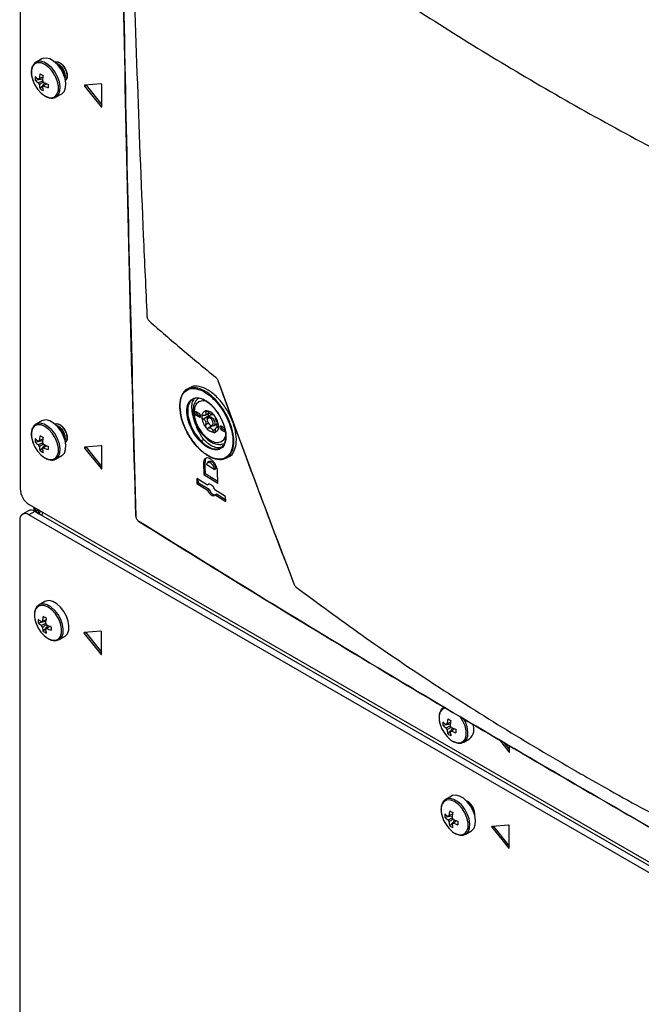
# Model space of a CAD drawing. Header units: millimetres. Extents: x 155400 to 158181, y 110534 to 115156.
# Tile 94 of 121: x 157579 to 157726, y 114127 to 114360. Entities that reach past the tile are written whole.
import ezdxf

# ---------------------------------------------------------------- set-up
doc = ezdxf.new("R2010")
doc.units = ezdxf.units.MM

msp = doc.modelspace()

# ---------------------------------------------------------------- linework, layer by layer
at = {"color": 7, "linetype": 'Continuous', "lineweight": 25}
for p, q in [((157578.76, 114377.77), (157578.76, 114249.1)), ((157583.86, 114350.96), (157582.51, 114350.18)), ((157582.3, 114345.94), (157584.08, 114346.28)), ((157583.48, 114343.89), (157584.67, 114345.26)), ((157584.03, 114344.42), (157584.21, 114344.54)), ((157597.96, 114345.09), (157594.03, 114344.74)), ((157594.38, 114344.73), (157594.03, 114344.52)), ((157594.03, 114344.52), (157597.96, 114339.64)), ((157594.38, 114344.73), (157598.11, 114340.09)), ((157598.11, 114339.66), (157598.11, 114344.89)), ((157587.21, 114341.92), (157587.26, 114341.95)), ((157587.26, 114341.95), (157588.61, 114342.73)), ((157598.11, 114339.73), (157597.96, 114339.64)), ((157618.87, 114273.06), (157618.27, 114272.71)), ((157619.9, 114270.44), (157619.3, 114270.1)), ((157624.32, 114270.45), (157624.73, 114270.19)), ((157621.13, 114266.97), (157620.42, 114267.37)), ((157622.55, 114266.57), (157623.5, 114267.12)), ((157623.07, 114267.49), (157622.66, 114267.26)), ((157583.86, 114265.22), (157582.51, 114264.44)), ((157620.78, 114266.76), (157620.42, 114266.56)), ((157620.42, 114266.56), (157621.13, 114266.15)), ((157620.78, 114266.76), (157621.48, 114266.35)), ((157621.48, 114266.35), (157621.13, 114266.15)), ((157623.46, 114266.43), (157622.13, 114265.65)), ((157623.31, 114264.65), (157622.66, 114264.28)), ((157623.04, 114265.66), (157623.04, 114265.46)), ((157624.13, 114266.71), (157623.3, 114266.23)), ((157623.53, 114266.36), (157623.46, 114266.43)), ((157624.55, 114264.07), (157625.48, 114264.61)), ((157624.21, 114264.02), (157623.29, 114263.49)), ((157623.75, 114264.23), (157623.92, 114264.13)), ((157625.03, 114263.26), (157624.36, 114262.87)), ((157625.72, 114263.97), (157625.27, 114263.71)), ((157625.72, 114263.8), (157625.53, 114263.69)), ((157627.07, 114263.54), (157626.36, 114263.95)), ((157626.72, 114263.33), (157626.36, 114263.13)), ((157626.36, 114263.13), (157627.07, 114262.72)), ((157626.72, 114263.33), (157627.24, 114263.03)), ((157627.42, 114262.93), (157627.07, 114262.72)), ((157582.3, 114260.2), (157584.08, 114260.55)), ((157622.17, 114260.83), (157621.58, 114260.48)), ((157583.48, 114258.15), (157584.67, 114259.52)), ((157584.03, 114258.68), (157584.21, 114258.8)), ((157597.96, 114259.35), (157594.03, 114259)), ((157594.38, 114258.99), (157594.03, 114258.79)), ((157594.03, 114258.79), (157597.96, 114253.91)), ((157594.38, 114258.99), (157598.11, 114254.35)), ((157598.11, 114253.92), (157598.11, 114259.15)), ((157587.21, 114256.19), (157587.26, 114256.22)), ((157587.26, 114256.22), (157588.61, 114256.99)), ((157622.54, 114255.47), (157622.18, 114255.26)), ((157622.18, 114255.26), (157622.26, 114252.53)), ((157623.54, 114255.57), (157623.14, 114255.34)), ((157627.61, 114256.45), (157628.21, 114256.8)), ((157598.11, 114254), (157597.96, 114253.91)), ((157624.72, 114253.69), (157622.95, 114254.79)), ((157624.72, 114253.69), (157625.08, 114253.9)), ((157625.57, 114250.48), (157625.49, 114253.22)), ((157623.09, 114250.01), (157620.57, 114251.58)), ((157620.57, 114251.58), (157620.6, 114250.37)), ((157620.6, 114250.37), (157620.95, 114250.57)), ((157620.95, 114250.57), (157620.93, 114251.35)), ((157620.95, 114250.57), (157623.48, 114249.01)), ((157622.26, 114252.53), (157622.62, 114252.74)), ((157622.26, 114252.53), (157625.57, 114250.48)), ((157620.6, 114250.37), (157623.12, 114248.81)), ((157623.44, 114250.21), (157623.09, 114250.01)), ((157623.12, 114248.81), (157623.48, 114249.01)), ((157627.39, 114247.35), (157624.86, 114248.91)), ((157624.9, 114247.71), (157625.25, 114247.91)), ((157624.9, 114247.71), (157627.42, 114246.14)), ((157625.25, 114247.91), (157627.41, 114246.58)), ((157627.42, 114246.14), (157627.39, 114247.35)), ((157580.7, 114243.93), (157579.29, 114243.11)), ((157582.2, 114243.78), (157580.79, 114242.97)), ((157580.88, 114245.43), (157890.41, 114066.73)), ((157581.99, 114244.79), (157581.99, 114243.89)), ((157891.74, 114065.09), (157582.2, 114243.78)), ((157583.05, 114244.17), (157582.65, 114243.93)), ((157583, 114243.32), (157582.65, 114243.93)), ((157582.65, 114243.93), (157582.65, 114243.53)), ((157578.67, 114241.74), (157578.67, 113920.02)), ((157890.33, 114064.27), (157580.79, 114242.97)), ((157584.6, 114222.43), (157583.25, 114221.65)), ((157583.04, 114217.41), (157584.82, 114217.75)), ((157584.22, 114215.36), (157585.41, 114216.73)), ((157584.77, 114215.89), (157584.95, 114216.01)), ((157587.95, 114213.4), (157588, 114213.42)), ((157588, 114213.42), (157589.35, 114214.2)), ((157597.87, 114215.42), (157593.94, 114215.07)), ((157594.3, 114215.06), (157593.94, 114214.85)), ((157593.94, 114214.85), (157597.87, 114209.97)), ((157594.3, 114215.06), (157598.03, 114210.42)), ((157598.03, 114209.99), (157598.03, 114215.22)), ((157598.03, 114210.06), (157597.87, 114209.97)), ((157598.03, 114209.99), (157597.92, 114209.92)), ((157678.82, 114193.12), (157680.6, 114193.46)), ((157680, 114191.07), (157681.19, 114192.44)), ((157686.02, 114193.03), (157686.19, 114193.2)), ((157680.55, 114191.59), (157680.73, 114191.71)), ((157683.78, 114189.13), (157685.13, 114189.91)), ((157683.73, 114189.1), (157683.78, 114189.13)), ((157692.2, 114189.65), (157694.48, 114186.82)), ((157693.18, 114189.08), (157694.63, 114187.27)), ((157694.63, 114186.84), (157694.63, 114188.23)), ((157694.63, 114186.91), (157694.48, 114186.82)), ((157680.85, 114176.35), (157679.5, 114175.57)), ((157684.64, 114175.1), (157684.36, 114175.23)), ((157679.29, 114171.33), (157681.06, 114171.68)), ((157680.47, 114169.28), (157681.66, 114170.65)), ((157681.02, 114169.81), (157681.2, 114169.93)), ((157694.39, 114169.49), (157690.46, 114169.14)), ((157690.82, 114169.14), (157690.46, 114168.93)), ((157690.46, 114168.93), (157694.39, 114164.05)), ((157690.82, 114169.14), (157694.55, 114164.5)), ((157694.55, 114164.06), (157694.55, 114169.3)), ((157684.2, 114167.32), (157684.25, 114167.35)), ((157684.25, 114167.35), (157685.6, 114168.12)), ((157694.55, 114164.14), (157694.39, 114164.05)), ((157694.55, 114164.06), (157694.44, 114164))]:
    msp.add_line(p, q, dxfattribs=at)
at = {"color": 7, "linetype": 'Continuous', "lineweight": 25, "flags": 128}
for points in [[(157588.61, 114342.73), (157588.69, 114342.78), (157589.22, 114343.34), (157589.52, 114344.16), (157589.59, 114345.18), (157589.4, 114346.32), (157588.98, 114347.5), (157588.35, 114348.63), (157587.57, 114349.63), (157586.69, 114350.42), (157585.78, 114350.95), (157584.9, 114351.17), (157584.12, 114351.08), (157583.86, 114350.96)], [(157584.63, 114342.2), (157585.53, 114341.82), (157586.37, 114341.78), (157587.06, 114342.07), (157587.56, 114342.68), (157587.81, 114343.55), (157587.81, 114344.6), (157587.56, 114345.77), (157587.06, 114346.95), (157586.37, 114348.04), (157585.53, 114348.96), (157584.63, 114349.64), (157583.72, 114350.01), (157582.88, 114350.05), (157582.19, 114349.76), (157581.7, 114349.15), (157581.44, 114348.29), (157581.44, 114347.23), (157581.7, 114346.06), (157582.19, 114344.89), (157582.88, 114343.79), (157583.72, 114342.87), (157584.63, 114342.2)], [(157587.26, 114341.95), (157587.34, 114342), (157587.87, 114342.56), (157588.18, 114343.38), (157588.24, 114344.4), (157588.05, 114345.54), (157587.63, 114346.72), (157587.01, 114347.85), (157586.23, 114348.85), (157585.34, 114349.65), (157584.43, 114350.17), (157583.55, 114350.4), (157582.77, 114350.3), (157582.48, 114350.16)], [(157589.5, 114345.85), (157589.66, 114345.98), (157589.94, 114346.55), (157589.95, 114347.36), (157589.69, 114348.26), (157589.19, 114349.13), (157588.54, 114349.81), (157587.84, 114350.2), (157587.19, 114350.24), (157587.01, 114350.17)], [(157589.5, 114345.85), (157589.79, 114346.23), (157589.92, 114346.93), (157589.79, 114347.79), (157589.4, 114348.67), (157588.83, 114349.45), (157588.15, 114349.99), (157587.48, 114350.23), (157587.01, 114350.17)], [(157594.03, 114344.74), (157594.01, 114344.73), (157593.99, 114344.71), (157593.98, 114344.69), (157593.98, 114344.66), (157593.98, 114344.63), (157593.99, 114344.59), (157594.01, 114344.56), (157594.03, 114344.52)], [(157594.36, 114344.77), (157594.36, 114344.76), (157594.38, 114344.73)], [(157597.96, 114339.64), (157597.98, 114339.62), (157598.01, 114339.6), (157598.04, 114339.58), (157598.06, 114339.58), (157598.08, 114339.59), (157598.1, 114339.6), (157598.11, 114339.63), (157598.11, 114339.66)], [(157625.63, 114274.66), (157625.63, 114274.66), (157625.63, 114274.66), (157625.63, 114274.65), (157625.63, 114274.65), (157625.63, 114274.65), (157625.65, 114274.64)], [(157623.01, 114269.81), (157622.76, 114269.88), (157621.83, 114269.98), (157621.04, 114269.73), (157620.44, 114269.17), (157620.05, 114268.32), (157619.92, 114267.26), (157620.05, 114266.04), (157620.44, 114264.75), (157621.04, 114263.49), (157621.83, 114262.33), (157622.76, 114261.35), (157623.75, 114260.63)], [(157620.42, 114267.37), (157620.29, 114267.42), (157620.17, 114267.4), (157620.1, 114267.31), (157620.07, 114267.17), (157620.1, 114267), (157620.17, 114266.82), (157620.29, 114266.67), (157620.42, 114266.56)], [(157621.13, 114266.15), (157621.27, 114266.1), (157621.38, 114266.13), (157621.46, 114266.21), (157621.48, 114266.35), (157621.46, 114266.53), (157621.38, 114266.7), (157621.27, 114266.86), (157621.13, 114266.97)], [(157587.26, 114256.22), (157587.34, 114256.27), (157587.87, 114256.82), (157588.18, 114257.64), (157588.24, 114258.66), (157588.05, 114259.8), (157587.63, 114260.98), (157587.01, 114262.12), (157586.23, 114263.12), (157585.34, 114263.91), (157584.43, 114264.44), (157583.55, 114264.66), (157582.77, 114264.56), (157582.48, 114264.43)], [(157588.61, 114256.99), (157588.69, 114257.04), (157589.22, 114257.6), (157589.52, 114258.42), (157589.59, 114259.44), (157589.4, 114260.58), (157588.98, 114261.76), (157588.35, 114262.89), (157587.57, 114263.89), (157586.69, 114264.69), (157585.78, 114265.21), (157584.9, 114265.44), (157584.12, 114265.34), (157583.86, 114265.22)], [(157589.5, 114260.11), (157589.66, 114260.24), (157589.94, 114260.82), (157589.95, 114261.62), (157589.69, 114262.53), (157589.19, 114263.39), (157588.54, 114264.07), (157587.84, 114264.46), (157587.19, 114264.51), (157587.01, 114264.44)], [(157623.04, 114265.66), (157623.11, 114266.01), (157623.3, 114266.23), (157623.59, 114266.29), (157623.92, 114266.17), (157624.26, 114265.9), (157624.55, 114265.51), (157624.74, 114265.07), (157624.81, 114264.64), (157624.74, 114264.29), (157624.55, 114264.07), (157624.26, 114264.01), (157623.92, 114264.13), (157623.92, 114264.13)], [(157623.75, 114264.23), (157624.02, 114264.14), (157624.25, 114264.18), (157624.4, 114264.36), (157624.45, 114264.64), (157624.4, 114264.98), (157624.25, 114265.34), (157624.02, 114265.65), (157623.75, 114265.86), (157623.48, 114265.96), (157623.25, 114265.91), (157623.09, 114265.74), (157623.04, 114265.46), (157623.09, 114265.11), (157623.25, 114264.76), (157623.48, 114264.45), (157623.75, 114264.23)], [(157584.63, 114256.46), (157585.53, 114256.09), (157586.37, 114256.04), (157587.06, 114256.34), (157587.56, 114256.94), (157587.81, 114257.81), (157587.81, 114258.87), (157587.56, 114260.03), (157587.06, 114261.21), (157586.37, 114262.3), (157585.53, 114263.22), (157584.63, 114263.9), (157583.72, 114264.27), (157582.88, 114264.31), (157582.19, 114264.02), (157581.7, 114263.42), (157581.44, 114262.55), (157581.44, 114261.49), (157581.7, 114260.33), (157582.19, 114259.15), (157582.88, 114258.05), (157583.72, 114257.13), (157584.63, 114256.46)], [(157589.5, 114260.12), (157589.79, 114260.49), (157589.92, 114261.19), (157589.79, 114262.05), (157589.4, 114262.94), (157588.83, 114263.71), (157588.15, 114264.26), (157587.48, 114264.49), (157587.01, 114264.43)], [(157626.36, 114263.95), (157626.23, 114263.99), (157626.11, 114263.97), (157626.04, 114263.88), (157626.01, 114263.74), (157626.04, 114263.57), (157626.11, 114263.39), (157626.23, 114263.24), (157626.36, 114263.13)], [(157627.07, 114262.72), (157627.21, 114262.67), (157627.32, 114262.7)], [(157623.75, 114260.63), (157624.74, 114260.21), (157625.66, 114260.12), (157626.45, 114260.36), (157627.06, 114260.93), (157627.44, 114261.77), (157627.48, 114261.94)], [(157594.03, 114259), (157594.01, 114258.99), (157593.99, 114258.98), (157593.98, 114258.95), (157593.98, 114258.92), (157593.98, 114258.89), (157593.99, 114258.85), (157594.01, 114258.82), (157594.03, 114258.79)], [(157594.36, 114259.03), (157594.36, 114259.02), (157594.38, 114258.99)], [(157622.62, 114252.74), (157622.58, 114254.1), (157622.54, 114255.47)], [(157597.96, 114253.91), (157597.98, 114253.88), (157598.01, 114253.86), (157598.04, 114253.85), (157598.06, 114253.84), (157598.08, 114253.85), (157598.1, 114253.87), (157598.11, 114253.89), (157598.11, 114253.92)], [(157589.35, 114214.2), (157589.43, 114214.25), (157589.96, 114214.81), (157590.26, 114215.63), (157590.32, 114216.65), (157590.14, 114217.79), (157589.72, 114218.97), (157589.09, 114220.1), (157588.31, 114221.1), (157587.43, 114221.89), (157586.52, 114222.42), (157585.64, 114222.65), (157584.85, 114222.55), (157584.6, 114222.43)], [(157585.36, 114213.67), (157586.27, 114213.29), (157587.11, 114213.25), (157587.8, 114213.55), (157588.3, 114214.15), (157588.55, 114215.02), (157588.55, 114216.08), (157588.3, 114217.24), (157587.8, 114218.42), (157587.11, 114219.51), (157586.27, 114220.43), (157585.36, 114221.11), (157584.46, 114221.48), (157583.62, 114221.52), (157582.93, 114221.23), (157582.43, 114220.62), (157582.18, 114219.76), (157582.18, 114218.7), (157582.43, 114217.53), (157582.55, 114217.21)], [(157588, 114213.42), (157588.08, 114213.47), (157588.61, 114214.03), (157588.91, 114214.85), (157588.98, 114215.87), (157588.79, 114217.01), (157588.37, 114218.19), (157587.75, 114219.32), (157586.96, 114220.32), (157586.08, 114221.12), (157585.17, 114221.64), (157584.29, 114221.87), (157583.51, 114221.77), (157583.22, 114221.63)], [(157593.94, 114214.85), (157593.92, 114214.89), (157593.9, 114214.92), (157593.89, 114214.96), (157593.89, 114214.99), (157593.89, 114215.02), (157593.9, 114215.04), (157593.92, 114215.06), (157593.94, 114215.07)], [(157594.3, 114215.06), (157594.27, 114215.09), (157594.27, 114215.09)], [(157679.49, 114197.24), (157679.4, 114197.23), (157678.71, 114196.94), (157678.22, 114196.33), (157677.96, 114195.47), (157677.96, 114194.41), (157678.22, 114193.24), (157678.33, 114192.92)], [(157681.15, 114189.37), (157682.05, 114189), (157682.89, 114188.96), (157683.58, 114189.25), (157684.08, 114189.86), (157684.33, 114190.72), (157684.33, 114191.78), (157684.08, 114192.95), (157683.58, 114194.13), (157682.89, 114195.22), (157682.85, 114195.27)], [(157683.78, 114189.13), (157683.86, 114189.18), (157684.39, 114189.74), (157684.7, 114190.56), (157684.76, 114191.58), (157684.57, 114192.72), (157684.15, 114193.9), (157683.74, 114194.69)], [(157686.02, 114193.03), (157686.18, 114193.15), (157686.22, 114193.2)], [(157694.48, 114186.82), (157694.5, 114186.79), (157694.53, 114186.77), (157694.56, 114186.76), (157694.58, 114186.76), (157694.6, 114186.77), (157694.62, 114186.78), (157694.63, 114186.81), (157694.63, 114186.84)], [(157685.6, 114168.12), (157685.68, 114168.17), (157686.2, 114168.73), (157686.51, 114169.55), (157686.57, 114170.57), (157686.39, 114171.71), (157685.97, 114172.89), (157685.34, 114174.02), (157684.56, 114175.02), (157683.68, 114175.82), (157682.77, 114176.34), (157681.88, 114176.57), (157681.1, 114176.47), (157680.85, 114176.35)], [(157681.61, 114167.59), (157682.52, 114167.22), (157683.36, 114167.17), (157684.05, 114167.47), (157684.54, 114168.07), (157684.8, 114168.94), (157684.8, 114170), (157684.54, 114171.16), (157684.05, 114172.34), (157683.36, 114173.43), (157682.52, 114174.35), (157681.61, 114175.03), (157680.71, 114175.4), (157679.87, 114175.44), (157679.18, 114175.15), (157678.68, 114174.55), (157678.42, 114173.68), (157678.42, 114172.62), (157678.68, 114171.46), (157678.8, 114171.13)], [(157684.25, 114167.35), (157684.33, 114167.4), (157684.86, 114167.95), (157685.16, 114168.77), (157685.23, 114169.79), (157685.04, 114170.93), (157684.62, 114172.11), (157683.99, 114173.24), (157683.21, 114174.24), (157682.33, 114175.04), (157681.42, 114175.57), (157680.54, 114175.79), (157679.76, 114175.69), (157679.47, 114175.56)], [(157690.46, 114168.93), (157690.44, 114168.96), (157690.42, 114169), (157690.41, 114169.03), (157690.41, 114169.07), (157690.41, 114169.1), (157690.42, 114169.12), (157690.44, 114169.14), (157690.46, 114169.14)], [(157690.82, 114169.14), (157690.79, 114169.17), (157690.79, 114169.17)]]:
    msp.add_lwpolyline(points, dxfattribs=at)
at = {"color": 7, "linetype": 'Continuous', "lineweight": 25}
for centre, radius, start, end in [((157586.06, 114346.75), 3.41, 350.7486, 68.8122), ((157585.75, 114346.56), 3.6, 358.8506, 61.144), ((157587.81, 114346.36), 5.53, 175.64, 184.36), ((157586.23, 114350.6), 5.48, 224.1814, 234.2778), ((157583.33, 114345.95), 0.36, 94.0392, 145.9716), ((157593.02, 114345.38), 9.77, 167.7, 174.567), ((157592.09, 114361.54), 16.5, 238.5426, 241.4628), ((157593.75, 114344.96), 9.77, 167.7, 174.567), ((157586.23, 114349.76), 5.48, 224.1814, 234.2778), ((157584.68, 114345.95), 1.77, 201.1423, 218.8577), ((157588.76, 114345.38), 5.48, 185.7248, 195.8206), ((157586.6, 114348.45), 5.53, 235.6424, 244.363), ((157582.65, 114344.78), 1.77, 21.1423, 38.8577), ((157584.01, 114344.78), 0.36, 274.0392, 325.9716), ((157589.49, 114344.96), 5.48, 185.7248, 195.8206), ((157588.36, 114354.3), 9.77, 245.4356, 252.3023), ((157588.36, 114353.46), 9.77, 245.4356, 252.3023), ((157601.89, 114344.57), 16.5, 178.5397, 181.4603), ((157597.92, 114344.89), 0.198, 358.8081, 78.781), ((157621.17, 114267.4), 0.75, 181.8666, 238.1281), ((157622.98, 114266.39), 1.23, 100.5468, 189.2519), ((157622.6, 114265.05), 2.56, 33.4349, 86.5705), ((157626.02, 114266.94), 2.72, 178.6284, 187.4864), ((157622.97, 114265.15), 1.91, 57.8448, 62.1606), ((157624.42, 114267.67), 1, 235.8866, 244.1188), ((157626.06, 114266.39), 4.3, 182.6393, 219.7721), ((157623.35, 114266.23), 0.818, 141.0957, 148.703), ((157622.33, 114266.94), 0.43, 317.6518, 332.1469), ((157625.74, 114266.23), 3.28, 199.6999, 202.7114), ((157621.08, 114264.42), 1.72, 18.3336, 24.0778), ((157624.01, 114267.04), 0.828, 213.3477, 228.1576), ((157621.43, 114263.71), 4.3, 2.6393, 39.7721), ((157622.11, 114264.07), 3.28, 19.6999, 22.7114), ((157626.77, 114265.88), 1.72, 198.3336, 204.0778), ((157586.06, 114261.01), 3.41, 350.7485, 68.8122), ((157585.75, 114260.83), 3.6, 358.8506, 61.144), ((157624.89, 114265.05), 2.56, 213.4349, 266.5705), ((157624.88, 114265.15), 1.91, 237.8448, 242.1606), ((157623.42, 114262.63), 1, 55.8866, 64.1188), ((157624.51, 114263.71), 1.23, 280.5468, 9.2519), ((157624.62, 114263.21), 1.13, 35.3325, 73.1083), ((157624.5, 114264.07), 0.818, 321.0957, 328.703), ((157625.52, 114263.36), 0.43, 137.6518, 152.1469), ((157627.11, 114263.97), 0.75, 181.8666, 238.1281), ((157587.81, 114260.62), 5.53, 175.64, 184.36), ((157586.23, 114264.86), 5.48, 224.1814, 234.2778), ((157586.23, 114264.02), 5.48, 224.1814, 234.2778), ((157583.33, 114260.21), 0.36, 94.0392, 145.9716), ((157593.02, 114259.65), 9.77, 167.7, 174.567), ((157592.09, 114275.8), 16.5, 238.5426, 241.4628), ((157593.75, 114259.23), 9.77, 167.7, 174.567), ((157582.65, 114259.04), 1.77, 21.1423, 38.8577), ((157584.68, 114260.21), 1.77, 201.1423, 218.8577), ((157588.76, 114259.65), 5.48, 185.7248, 195.8206), ((157586.6, 114262.72), 5.53, 235.6424, 244.363), ((157584.01, 114259.04), 0.36, 274.0392, 325.9716), ((157589.49, 114259.23), 5.48, 185.7248, 195.8206), ((157588.36, 114268.56), 9.77, 245.4356, 252.3023), ((157588.36, 114267.72), 9.77, 245.4356, 252.3023), ((157601.89, 114258.84), 16.5, 178.5397, 181.4603), ((157597.92, 114259.16), 0.198, 358.8081, 78.781), ((157583.36, 114249.31), 4.61, 182.6055, 237.3945), ((157581.33, 114242.56), 1.51, 54.3824, 114.3071), ((157583.13, 114244.99), 1.16, 190.1696, 245.2243), ((157579.96, 114241.95), 1.31, 50.7967, 189.214), ((157606.19, 114242.58), 0.0668, 118.3757, 244.8162), ((157606.82, 114241.47), 0.0676, 174.904, 301.2593), ((157588.55, 114217.83), 5.53, 175.64, 184.36), ((157586.97, 114222.07), 5.48, 224.1814, 234.2778), ((157593.76, 114216.85), 9.77, 167.7, 174.567), ((157592.83, 114233.01), 16.5, 238.5426, 241.4628), ((157594.49, 114216.43), 9.77, 167.7, 174.567), ((157589.18, 114219.59), 7.05, 199.7782, 237.2294), ((157586.97, 114221.23), 5.48, 224.1814, 234.2778), ((157584.07, 114217.42), 0.36, 94.0392, 145.9716), ((157585.42, 114217.42), 1.77, 201.1423, 218.8577), ((157589.5, 114216.85), 5.48, 185.7248, 195.8206), ((157583.39, 114216.25), 1.77, 21.1423, 38.8577), ((157584.74, 114216.25), 0.36, 274.0392, 325.9716), ((157590.22, 114216.43), 5.48, 185.7248, 195.8206), ((157589.1, 114225.77), 9.77, 245.4356, 252.3023), ((157589.1, 114224.93), 9.77, 245.4356, 252.3023), ((157602.63, 114216.04), 16.5, 178.5397, 181.4603), ((157587.34, 114219.93), 5.53, 235.6424, 244.363), ((157597.83, 114215.22), 0.198, 358.8081, 78.781), ((157598.02, 114210.09), 0.195, 217.9787, 238.8941), ((157597.96, 114209.97), 0.0655, 230.7967, 9.214), ((157689.55, 114192.56), 9.77, 167.7, 174.567), ((157688.61, 114208.72), 16.5, 238.5426, 241.4628), ((157684.96, 114195.3), 7.05, 199.7782, 237.2294), ((157684.33, 114193.54), 5.53, 175.64, 184.36), ((157682.75, 114197.78), 5.48, 224.1814, 234.2778), ((157682.75, 114196.94), 5.48, 224.1814, 234.2778), ((157679.85, 114193.13), 0.36, 94.0392, 145.9716), ((157681.2, 114193.13), 1.77, 201.1423, 218.8577), ((157690.27, 114192.14), 9.77, 167.7, 174.567), ((157679.17, 114191.95), 1.77, 21.1423, 38.8577), ((157684.88, 114201.48), 9.77, 245.4356, 252.3023), ((157683.17, 114192.21), 3.03, 310.4465, 23.831), ((157685.28, 114192.56), 5.48, 185.7248, 195.8206), ((157683.12, 114195.63), 5.53, 235.6424, 244.363), ((157680.53, 114191.95), 0.36, 274.0392, 325.9716), ((157686.01, 114192.14), 5.48, 185.7248, 195.8206), ((157684.88, 114200.64), 9.77, 245.4356, 252.3023), ((157698.41, 114191.75), 16.5, 178.5397, 181.4603), ((157682.74, 114171.96), 3.6, 358.8506, 61.144), ((157682.74, 114171.98), 3.65, 356.0829, 58.7165), ((157684.8, 114171.75), 5.53, 175.64, 184.36), ((157683.22, 114175.99), 5.48, 224.1814, 234.2778), ((157683.22, 114175.15), 5.48, 224.1814, 234.2778), ((157680.32, 114171.34), 0.36, 94.0392, 145.9716), ((157690.01, 114170.78), 9.77, 167.7, 174.567), ((157689.08, 114186.93), 16.5, 238.5426, 241.4628), ((157690.74, 114170.36), 9.77, 167.7, 174.567), ((157679.64, 114170.17), 1.77, 21.1423, 38.8577), ((157685.43, 114173.51), 7.05, 199.7782, 237.2294), ((157681.67, 114171.34), 1.77, 201.1423, 218.8577), ((157685.74, 114170.78), 5.48, 185.7248, 195.8206), ((157683.59, 114173.85), 5.53, 235.6424, 244.363), ((157680.99, 114170.17), 0.36, 274.0392, 325.9716), ((157686.47, 114170.36), 5.48, 185.7248, 195.8206), ((157685.35, 114179.69), 9.77, 245.4356, 252.3023), ((157685.35, 114178.85), 9.77, 245.4356, 252.3023), ((157698.88, 114169.97), 16.5, 178.5397, 181.4603), ((157694.35, 114169.3), 0.198, 358.8081, 78.781), ((157694.54, 114164.17), 0.195, 217.9787, 238.8941), ((157694.48, 114164.05), 0.0655, 230.7967, 9.214)]:
    msp.add_arc(centre, radius, start, end, dxfattribs=at)
for points, knots in [([(157606.16, 114242.64), (157605.65, 114260.69), (157604.65, 114296.79), (157603.48, 114351.17), (157602.57, 114405.72), (157601.91, 114462.76), (157601.49, 114522.27), (157601.49, 114563.67), (157601.49, 114584.36)], [0, 0, 0, 0, 0.159941, 0.319882, 0.479846, 0.639809, 0.819901, 1, 1, 1, 1]), ([(157601.49, 114584.25), (157601.49, 114563.55), (157601.49, 114522.15), (157601.79, 114478.94), (157602.09, 114448.35), (157602.55, 114406.3), (157603.66, 114335.51), (157605.33, 114273.16), (157606.16, 114242.52)], [0, 0, 0, 0, 0.180095, 0.360191, 0.377735, 0.447914, 0.728634, 1, 1, 1, 1]), ([(157604.6, 114413.54), (157604.8, 114404.4), (157605.29, 114382.32), (157606.37, 114347.49), (157607.6, 114315.48), (157608.49, 114296.36), (157608.78, 114289.99)], [0, 0, 0, 0, 0.220386, 0.532221, 0.844084, 1, 1, 1, 1]), ([(157618.88, 114401.52), (157624.07, 114397.4), (157634.43, 114389.16), (157650.9, 114377.19), (157668, 114365.52), (157685.78, 114354.19), (157704.19, 114343.2), (157723.22, 114332.58), (157742.84, 114322.32), (157763.04, 114312.46), (157783.74, 114302.97), (157797.99, 114297), (157805.12, 114294.01)], [0, 0, 0, 0, 0.100003, 0.200035, 0.300159, 0.400217, 0.50023, 0.600324, 0.700383, 0.800282, 0.900117, 1, 1, 1, 1]), ([(157582.49, 114350.14), (157582.44, 114350.12), (157582.15, 114350), (157581.79, 114349.51), (157581.46, 114348.75), (157581.36, 114347.79), (157581.47, 114346.76), (157581.71, 114346.06), (157581.82, 114345.74)], [0, 0, 0, 0, 0.0377912, 0.228231, 0.4187664, 0.6177119, 0.8230016, 1, 1, 1, 1]), ([(157583.3, 114346.31), (157583.38, 114346.34), (157583.66, 114346.48), (157583.95, 114346.62), (157584.16, 114346.72)], [0, 0, 0, 0, 0.257038, 1, 1, 1, 1]), ([(157583.03, 114345.31), (157583.11, 114345.35), (157583.45, 114345.52), (157583.79, 114345.68), (157584.05, 114345.81)], [0, 0, 0, 0, 0.23369, 1, 1, 1, 1]), ([(157584.28, 114345.5), (157584.03, 114345.33), (157583.7, 114345.11), (157583.38, 114344.89), (157583.3, 114344.84)], [0, 0, 0, 0, 0.775243, 1, 1, 1, 1]), ([(157585.09, 114345.11), (157584.9, 114344.98), (157584.63, 114344.8), (157584.37, 114344.62), (157584.3, 114344.57)], [0, 0, 0, 0, 0.74301, 1, 1, 1, 1]), ([(157584.66, 114342.17), (157584.82, 114342.08), (157585.29, 114341.83), (157586.02, 114341.67), (157586.74, 114341.69), (157587.07, 114341.89), (157587.18, 114341.96)], [0, 0, 0, 0, 0.1819563, 0.5288479, 0.8343684, 1, 1, 1, 1]), ([(157608.78, 114289.99), (157608.78, 114289.94), (157608.8, 114289.82), (157608.86, 114289.58), (157608.97, 114289.31), (157609.12, 114289.06), (157609.23, 114288.95), (157609.29, 114288.9)], [0, 0, 0, 0, 0.134406, 0.344402, 0.560042, 0.780101, 1, 1, 1, 1]), ([(157609.29, 114288.9), (157611.86, 114286.65), (157617, 114282.16), (157622.36, 114277.76), (157625.05, 114275.56)], [0, 0, 0, 0, 0.500093, 1, 1, 1, 1]), ([(157625.05, 114275.56), (157625.12, 114275.48), (157625.28, 114275.34), (157625.49, 114275.01), (157625.59, 114274.77), (157625.65, 114274.64)], [0, 0, 0, 0, 0.33182, 0.663805, 1, 1, 1, 1]), ([(157625.65, 114274.64), (157628.59, 114266.58), (157632.42, 114256.08), (157638.43, 114240.04), (157641.49, 114232.05), (157643.62, 114226.47)], [0, 0, 0, 0, 0.500229, 0.651336, 1, 1, 1, 1]), ([(157643.65, 114226.52), (157640.6, 114234.51), (157634.49, 114250.51), (157628.61, 114266.63), (157625.67, 114274.69)], [0, 0, 0, 0, 0.49977, 1, 1, 1, 1]), ([(157616.54, 114268.55), (157616.59, 114269.35), (157616.69, 114270.96), (157617.73, 114272.53), (157619.31, 114273.24), (157621.31, 114272.96), (157623.49, 114271.74), (157625.62, 114269.71), (157627.44, 114267.1), (157628.75, 114264.22), (157629.32, 114261.73), (157629.38, 114259.5), (157628.92, 114257.64), (157627.72, 114256.31), (157625.98, 114255.91), (157623.89, 114256.49), (157621.7, 114257.98), (157619.65, 114260.22), (157617.98, 114262.94), (157616.82, 114265.88), (157616.64, 114267.66), (157616.54, 114268.55)], [0, 0, 0, 0, 0.053721, 0.10739, 0.161148, 0.214928, 0.268688, 0.322396, 0.376045, 0.429654, 0.483259, 0.516744, 0.57048, 0.624215, 0.677978, 0.731749, 0.785494, 0.839189, 0.89283, 0.946435, 1, 1, 1, 1]), ([(157616.54, 114268.42), (157616.63, 114267.55), (157616.81, 114265.8), (157617.96, 114262.91), (157619.59, 114260.23), (157621.61, 114258.03), (157623.77, 114256.56), (157625.82, 114255.98), (157627.53, 114256.38), (157628.72, 114257.69), (157629.17, 114259.52), (157629.11, 114261.71), (157628.54, 114264.16), (157627.25, 114267), (157625.46, 114269.56), (157623.37, 114271.56), (157621.22, 114272.76), (157619.25, 114273.03), (157617.7, 114272.34), (157616.68, 114270.79), (157616.59, 114269.21), (157616.54, 114268.42)], [0, 0, 0, 0, 0.053564, 0.107168, 0.160808, 0.214503, 0.268248, 0.322021, 0.375785, 0.42952, 0.483256, 0.516741, 0.570345, 0.623952, 0.6776, 0.731309, 0.78507, 0.838851, 0.89261, 0.946314, 1, 1, 1, 1]), ([(157628.21, 114256.81), (157628.22, 114256.81), (157628.79, 114256.94), (157629.49, 114258.06), (157630.06, 114260.08), (157629.84, 114262.77), (157628.92, 114265.67), (157627.39, 114268.49), (157625.44, 114270.9), (157623.26, 114272.66), (157621.15, 114273.48), (157619.63, 114273.56), (157619.06, 114273.08), (157618.93, 114272.96)], [0, 0, 0, 0, 0.001269, 0.108832, 0.216383, 0.323858, 0.431224, 0.538492, 0.645715, 0.75297, 0.860323, 0.967797, 1, 1, 1, 1]), ([(157621.43, 114260.32), (157620.95, 114260.88), (157619.99, 114261.99), (157618.91, 114264.07), (157618.26, 114266.17), (157618.14, 114268.08), (157618.47, 114269.43), (157618.93, 114269.96), (157619.11, 114270.16)], [0, 0, 0, 0, 0.177577, 0.35516, 0.53276, 0.710382, 0.888255, 1, 1, 1, 1]), ([(157619.3, 114270.1), (157619.3, 114270.1), (157619.11, 114269.92), (157618.69, 114269.37), (157618.35, 114268.07), (157618.48, 114266.2), (157619.11, 114264.14), (157620.17, 114262.14), (157621.09, 114260.98), (157621.58, 114260.48), (157621.58, 114260.48)], [0, 0, 0, 0, 0.000005, 0.111742, 0.289618, 0.467245, 0.644845, 0.822426, 0.999995, 1, 1, 1, 1]), ([(157619.11, 114270.16), (157619.45, 114270.37), (157620.15, 114270.81), (157621.61, 114270.6), (157623.18, 114269.74), (157624.72, 114268.29), (157626.04, 114266.42), (157627.01, 114264.33), (157627.5, 114262.26), (157627.47, 114260.44), (157626.91, 114259.09), (157625.89, 114258.35), (157624.53, 114258.31), (157622.97, 114258.94), (157621.94, 114259.86), (157621.43, 114260.32)], [0, 0, 0, 0, 0.075955, 0.152941, 0.229947, 0.306769, 0.38373, 0.46059, 0.537667, 0.614693, 0.691862, 0.768944, 0.846014, 0.923005, 1, 1, 1, 1]), ([(157619.11, 114270.16), (157619.12, 114270.14), (157619.14, 114270.11), (157619.2, 114270.09), (157619.25, 114270.08), (157619.28, 114270.09), (157619.3, 114270.1)], [0, 0, 0, 0, 0.25, 0.5, 0.75, 1, 1, 1, 1]), ([(157621.58, 114260.48), (157621.58, 114260.48), (157622.06, 114259.99), (157623.09, 114259.15), (157624.61, 114258.5), (157625.94, 114258.55), (157626.93, 114259.27), (157627.48, 114260.59), (157627.51, 114262.37), (157627.02, 114264.39), (157626.08, 114266.43), (157624.78, 114268.27), (157623.28, 114269.69), (157621.73, 114270.53), (157620.34, 114270.7), (157619.6, 114270.37), (157619.3, 114270.1), (157619.3, 114270.1)], [0, 0, 0, 0, 0.000002, 0.076993, 0.153984, 0.231055, 0.30814, 0.385309, 0.462337, 0.539413, 0.616272, 0.69323, 0.770051, 0.847056, 0.924043, 0.999998, 1, 1, 1, 1]), ([(157619.9, 114270.44), (157619.71, 114270.15), (157619.34, 114269.56), (157619.31, 114267.95), (157619.66, 114266.05), (157620.35, 114264), (157621.13, 114262.45), (157621.7, 114261.49), (157621.97, 114261.1), (157622.12, 114260.9), (157622.17, 114260.84), (157622.17, 114260.83)], [0, 0, 0, 0, 0.1806553, 0.3614396, 0.5318004, 0.7012401, 0.8748842, 0.9358015, 0.9789328, 0.9959498, 1, 1, 1, 1]), ([(157620.94, 114270.52), (157620.81, 114270.43), (157620.44, 114270.18), (157620.04, 114269.49), (157619.73, 114268.54), (157619.65, 114267.41), (157619.81, 114266.16), (157620.19, 114264.87), (157620.78, 114263.59), (157621.54, 114262.41), (157622.44, 114261.37), (157623.25, 114260.68), (157623.94, 114260.24), (157624.65, 114259.88), (157625.51, 114259.64), (157626.4, 114259.6), (157626.87, 114259.79), (157627.06, 114259.86)], [0, 0, 0, 0, 0.03506, 0.105441, 0.177797, 0.253784, 0.332015, 0.410512, 0.488774, 0.566979, 0.645409, 0.724358, 0.760151, 0.802528, 0.88277, 0.952884, 1, 1, 1, 1]), ([(157622.76, 114267.6), (157622.75, 114267.6), (157622.71, 114267.59), (157622.65, 114267.57), (157622.61, 114267.48), (157622.61, 114267.38), (157622.64, 114267.29), (157622.66, 114267.26)], [0, 0, 0, 0, 0.037508, 0.282659, 0.528352, 0.778932, 1, 1, 1, 1]), ([(157622.66, 114267.26), (157622.7, 114267.17), (157622.77, 114266.99), (157622.75, 114266.83), (157622.72, 114266.75), (157622.71, 114266.74)], [0, 0, 0, 0, 0.4712768, 0.9100458, 1, 1, 1, 1]), ([(157623.29, 114267.31), (157623.25, 114267.36), (157623.16, 114267.44), (157623, 114267.54), (157622.86, 114267.6), (157622.79, 114267.6), (157622.76, 114267.6)], [0, 0, 0, 0, 0.264884, 0.530072, 0.787641, 1, 1, 1, 1]), ([(157623.32, 114266.59), (157623.28, 114266.63), (157623.19, 114266.71), (157623.13, 114266.82), (157623.12, 114266.89), (157623.12, 114266.9)], [0, 0, 0, 0, 0.422761, 0.882159, 1, 1, 1, 1]), ([(157623.86, 114266.84), (157623.77, 114266.9), (157623.6, 114267.02), (157623.41, 114267.19), (157623.31, 114267.29), (157623.29, 114267.31)], [0, 0, 0, 0, 0.44653, 0.891935, 1, 1, 1, 1]), ([(157622.13, 114266.5), (157622.07, 114266.49), (157621.97, 114266.49), (157621.85, 114266.42), (157621.78, 114266.32), (157621.77, 114266.23), (157621.77, 114266.19)], [0, 0, 0, 0, 0.264884, 0.530072, 0.787641, 1, 1, 1, 1]), ([(157621.77, 114266.19), (157621.77, 114266.18), (157621.77, 114266.13), (157621.79, 114266.02), (157621.87, 114265.87), (157621.99, 114265.74), (157622.08, 114265.68), (157622.13, 114265.65)], [0, 0, 0, 0, 0.0375077, 0.2826592, 0.5283524, 0.7789318, 1, 1, 1, 1]), ([(157622.65, 114266.65), (157622.59, 114266.61), (157622.47, 114266.52), (157622.27, 114266.49), (157622.15, 114266.49), (157622.13, 114266.5)], [0, 0, 0, 0, 0.44653, 0.891935, 1, 1, 1, 1]), ([(157622.13, 114265.65), (157622.23, 114265.59), (157622.42, 114265.46), (157622.58, 114265.26), (157622.64, 114265.14), (157622.65, 114265.12)], [0, 0, 0, 0, 0.471277, 0.910046, 1, 1, 1, 1]), ([(157622.71, 114264.96), (157622.73, 114264.85), (157622.77, 114264.64), (157622.72, 114264.41), (157622.67, 114264.3), (157622.66, 114264.28)], [0, 0, 0, 0, 0.44653, 0.891935, 1, 1, 1, 1]), ([(157624.36, 114266.7), (157624.32, 114266.68), (157624.24, 114266.66), (157624.09, 114266.72), (157624, 114266.76), (157623.99, 114266.77)], [0, 0, 0, 0, 0.471277, 0.910046, 1, 1, 1, 1]), ([(157624.74, 114266.46), (157624.73, 114266.46), (157624.69, 114266.51), (157624.61, 114266.6), (157624.5, 114266.68), (157624.41, 114266.71), (157624.38, 114266.7), (157624.36, 114266.7)], [0, 0, 0, 0, 0.037508, 0.282659, 0.528352, 0.778932, 1, 1, 1, 1]), ([(157624.99, 114265.91), (157624.99, 114265.95), (157624.98, 114266.02), (157624.92, 114266.18), (157624.83, 114266.33), (157624.77, 114266.42), (157624.74, 114266.46)], [0, 0, 0, 0, 0.264884, 0.530072, 0.787641, 1, 1, 1, 1]), ([(157625.13, 114265.34), (157625.1, 114265.44), (157625.03, 114265.64), (157625, 114265.82), (157624.99, 114265.89), (157624.99, 114265.91)], [0, 0, 0, 0, 0.4465305, 0.891935, 1, 1, 1, 1]), ([(157625.53, 114264.53), (157625.47, 114264.62), (157625.36, 114264.8), (157625.26, 114265.04), (157625.21, 114265.16), (157625.2, 114265.18)], [0, 0, 0, 0, 0.471277, 0.910046, 1, 1, 1, 1]), ([(157625.73, 114263.91), (157625.73, 114263.91), (157625.73, 114263.97), (157625.71, 114264.08), (157625.67, 114264.25), (157625.6, 114264.41), (157625.55, 114264.49), (157625.53, 114264.53)], [0, 0, 0, 0, 0.037508, 0.282659, 0.528352, 0.778932, 1, 1, 1, 1]), ([(157582.49, 114264.4), (157582.44, 114264.38), (157582.15, 114264.26), (157581.79, 114263.78), (157581.46, 114263.01), (157581.36, 114262.05), (157581.47, 114261.03), (157581.71, 114260.33), (157581.82, 114260)], [0, 0, 0, 0, 0.0377912, 0.228231, 0.4187664, 0.6177119, 0.8230016, 1, 1, 1, 1]), ([(157622.66, 114264.28), (157622.64, 114264.23), (157622.6, 114264.12), (157622.61, 114263.94), (157622.67, 114263.77), (157622.73, 114263.68), (157622.76, 114263.64)], [0, 0, 0, 0, 0.264884, 0.530072, 0.787641, 1, 1, 1, 1]), ([(157622.76, 114263.64), (157622.76, 114263.63), (157622.8, 114263.58), (157622.89, 114263.5), (157623.04, 114263.45), (157623.17, 114263.44), (157623.25, 114263.48), (157623.29, 114263.49)], [0, 0, 0, 0, 0.037508, 0.282659, 0.528352, 0.778932, 1, 1, 1, 1]), ([(157623.29, 114263.49), (157623.38, 114263.53), (157623.54, 114263.6), (157623.75, 114263.58), (157623.84, 114263.54), (157623.86, 114263.53)], [0, 0, 0, 0, 0.471277, 0.910046, 1, 1, 1, 1]), ([(157623.99, 114263.46), (157624.06, 114263.39), (157624.2, 114263.26), (157624.31, 114263.03), (157624.35, 114262.9), (157624.36, 114262.87)], [0, 0, 0, 0, 0.44653, 0.891935, 1, 1, 1, 1]), ([(157624.36, 114262.87), (157624.38, 114262.82), (157624.42, 114262.7), (157624.53, 114262.57), (157624.64, 114262.5), (157624.71, 114262.5), (157624.74, 114262.5)], [0, 0, 0, 0, 0.264884, 0.530072, 0.787641, 1, 1, 1, 1]), ([(157624.74, 114262.5), (157624.74, 114262.5), (157624.78, 114262.5), (157624.85, 114262.54), (157624.93, 114262.64), (157624.98, 114262.77), (157624.99, 114262.88), (157624.99, 114262.93)], [0, 0, 0, 0, 0.0375077, 0.2826592, 0.5283524, 0.7789318, 1, 1, 1, 1]), ([(157624.99, 114262.93), (157625, 114263.05), (157625.02, 114263.27), (157625.08, 114263.47), (157625.13, 114263.55), (157625.13, 114263.56)], [0, 0, 0, 0, 0.471277, 0.910046, 1, 1, 1, 1]), ([(157625.27, 114263.7), (157625.29, 114263.71), (157625.36, 114263.76), (157625.45, 114263.74), (157625.51, 114263.7), (157625.53, 114263.69)], [0, 0, 0, 0, 0.261343, 0.855777, 1, 1, 1, 1]), ([(157625.53, 114263.69), (157625.55, 114263.68), (157625.61, 114263.65), (157625.68, 114263.69), (157625.72, 114263.78), (157625.72, 114263.87), (157625.73, 114263.91)], [0, 0, 0, 0, 0.264884, 0.530072, 0.787641, 1, 1, 1, 1]), ([(157583.03, 114259.57), (157583.11, 114259.61), (157583.45, 114259.78), (157583.79, 114259.95), (157584.05, 114260.07)], [0, 0, 0, 0, 0.23369, 1, 1, 1, 1]), ([(157583.3, 114260.57), (157583.38, 114260.61), (157583.66, 114260.75), (157583.95, 114260.88), (157584.16, 114260.98)], [0, 0, 0, 0, 0.257038, 1, 1, 1, 1]), ([(157622.17, 114260.83), (157622.56, 114260.47), (157623.37, 114259.72), (157624.62, 114259.07), (157625.68, 114258.81), (157626.2, 114258.98), (157626.41, 114259.04)], [0, 0, 0, 0, 0.261547, 0.548913, 0.823757, 1, 1, 1, 1]), ([(157584.28, 114259.76), (157584.03, 114259.59), (157583.7, 114259.37), (157583.38, 114259.15), (157583.3, 114259.1)], [0, 0, 0, 0, 0.775243, 1, 1, 1, 1]), ([(157585.09, 114259.37), (157584.9, 114259.24), (157584.63, 114259.06), (157584.37, 114258.88), (157584.3, 114258.84)], [0, 0, 0, 0, 0.74301, 1, 1, 1, 1]), ([(157584.66, 114256.43), (157584.82, 114256.34), (157585.29, 114256.1), (157586.02, 114255.93), (157586.74, 114255.95), (157587.07, 114256.15), (157587.18, 114256.22)], [0, 0, 0, 0, 0.181956, 0.528848, 0.834368, 1, 1, 1, 1]), ([(157625.49, 114253.22), (157625.47, 114253.45), (157625.42, 114253.91), (157625.12, 114254.67), (157624.68, 114255.37), (157624.15, 114255.95), (157623.59, 114256.33), (157623.05, 114256.48), (157622.6, 114256.38), (157622.29, 114256.04), (157622.18, 114255.61), (157622.18, 114255.33), (157622.18, 114255.26)], [0, 0, 0, 0, 0.107274, 0.214551, 0.321764, 0.428957, 0.536207, 0.643569, 0.751049, 0.858598, 0.966139, 1, 1, 1, 1]), ([(157622.98, 114256.55), (157622.98, 114256.54), (157622.83, 114256.51), (157622.65, 114256.22), (157622.54, 114255.82), (157622.54, 114255.54), (157622.54, 114255.47)], [0, 0, 0, 0, 0.005011, 0.434855, 0.864665, 1, 1, 1, 1]), ([(157622.95, 114254.79), (157622.96, 114254.9), (157622.97, 114255.08), (157623.06, 114255.27), (157623.18, 114255.38), (157623.35, 114255.43), (157623.55, 114255.41), (157623.77, 114255.32), (157623.99, 114255.16), (157624.21, 114254.94), (157624.46, 114254.6), (157624.63, 114254.21), (157624.71, 114253.91), (157624.72, 114253.76), (157624.72, 114253.69)], [0, 0, 0, 0, 0.1070862, 0.1742199, 0.250272, 0.3297087, 0.3979217, 0.5002688, 0.5657085, 0.629266, 0.7501971, 0.8716627, 0.9350403, 1, 1, 1, 1]), ([(157625.08, 114253.9), (157625.06, 114254.02), (157625.04, 114254.27), (157624.88, 114254.67), (157624.64, 114255.05), (157624.36, 114255.36), (157624.06, 114255.56), (157623.77, 114255.65), (157623.62, 114255.6), (157623.54, 114255.57)], [0, 0, 0, 0, 0.14307, 0.286144, 0.429134, 0.572097, 0.715137, 0.858327, 1, 1, 1, 1]), ([(157622.62, 114252.74), (157622.89, 114252.57), (157623.44, 114252.23), (157624.42, 114251.62), (157625.13, 114251.18), (157625.56, 114250.92)], [0, 0, 0, 0, 0.281114, 0.562227, 1, 1, 1, 1]), ([(157624.86, 114248.91), (157624.79, 114249.06), (157624.65, 114249.37), (157624.34, 114249.77), (157623.99, 114250.06), (157623.65, 114250.22), (157623.34, 114250.23), (157623.17, 114250.12), (157623.1, 114250.03), (157623.09, 114250.01)], [0, 0, 0, 0, 0.160785, 0.32157, 0.482383, 0.643336, 0.804473, 0.965759, 1, 1, 1, 1]), ([(157623.12, 114248.81), (157623.19, 114248.65), (157623.33, 114248.35), (157623.65, 114247.95), (157623.99, 114247.66), (157624.34, 114247.49), (157624.64, 114247.49), (157624.82, 114247.6), (157624.88, 114247.69), (157624.9, 114247.71)], [0, 0, 0, 0, 0.1607858, 0.3215709, 0.4823875, 0.6433447, 0.8044839, 0.9657678, 1, 1, 1, 1]), ([(157623.48, 114249.01), (157623.55, 114248.86), (157623.69, 114248.55), (157624, 114248.15), (157624.34, 114247.86), (157624.67, 114247.7), (157624.84, 114247.71), (157624.92, 114247.72)], [0, 0, 0, 0, 0.209221, 0.418441, 0.627702, 0.837146, 1, 1, 1, 1]), ([(157583.16, 114244.23), (157583.13, 114244.14), (157583.08, 114243.95), (157583.07, 114243.64), (157583.1, 114243.4), (157583.14, 114243.26), (157583.16, 114243.23)], [0, 0, 0, 0, 0.30343, 0.606284, 0.909337, 1, 1, 1, 1]), ([(157583.23, 114243.02), (157583.27, 114243.17), (157583.36, 114243.46), (157583.54, 114243.73), (157583.62, 114243.85)], [0, 0, 0, 0, 0.555152, 1, 1, 1, 1]), ([(157583.96, 114242.77), (157583.99, 114242.95), (157584.03, 114243.2), (157584.14, 114243.45), (157584.17, 114243.52)], [0, 0, 0, 0, 0.689167, 1, 1, 1, 1]), ([(157606.16, 114242.52), (157606.17, 114242.44), (157606.18, 114242.28), (157606.29, 114242.01), (157606.44, 114241.77), (157606.6, 114241.58), (157606.71, 114241.51), (157606.75, 114241.48)], [0, 0, 0, 0, 0.214197, 0.4284367, 0.6417722, 0.8548277, 1, 1, 1, 1]), ([(157606.75, 114241.48), (157616.09, 114235.67), (157634.78, 114224.06), (157663.21, 114206.83), (157691.93, 114189.75), (157728.32, 114168.55), (157765.99, 114147.21), (157804.94, 114125.74), (157826.65, 114114.09), (157837.51, 114108.26)], [0, 0, 0, 0, 0.126423, 0.252847, 0.37927, 0.505693, 0.728084, 0.864042, 1, 1, 1, 1]), ([(157837.61, 114108.21), (157827.74, 114113.5), (157808, 114124.08), (157778.75, 114140.16), (157749.76, 114156.39), (157720.86, 114172.9), (157692.03, 114189.69), (157663.31, 114206.77), (157634.88, 114223.99), (157616.2, 114235.61), (157606.86, 114241.42)], [0, 0, 0, 0, 0.12355, 0.247101, 0.370704, 0.494308, 0.620724, 0.747154, 0.87357, 1, 1, 1, 1]), ([(157643.62, 114226.47), (157643.66, 114226.38), (157643.74, 114226.2), (157643.91, 114225.96), (157644.03, 114225.86), (157644.09, 114225.81)], [0, 0, 0, 0, 0.3403492, 0.6702322, 1, 1, 1, 1]), ([(157644.09, 114225.81), (157649.24, 114222.01), (157659.56, 114214.4), (157675.87, 114203.37), (157692.76, 114192.62), (157704.61, 114185.57), (157711.43, 114181.65), (157715.12, 114179.54), (157724.35, 114174.35), (157738.88, 114166.56), (157755.33, 114158.28), (157770.63, 114150.96), (157780.03, 114146.73), (157784.73, 114144.62)], [0, 0, 0, 0, 0.126067, 0.252205, 0.378345, 0.504414, 0.508137, 0.523031, 0.58261, 0.701837, 0.821064, 0.910532, 1, 1, 1, 1]), ([(157583.23, 114221.61), (157583.18, 114221.59), (157582.89, 114221.47), (157582.53, 114220.99), (157582.2, 114220.22), (157582.1, 114219.26), (157582.21, 114218.23), (157582.45, 114217.54), (157582.56, 114217.21)], [0, 0, 0, 0, 0.037791, 0.228231, 0.418766, 0.617712, 0.823002, 1, 1, 1, 1]), ([(157584.04, 114217.78), (157584.11, 114217.81), (157584.4, 114217.95), (157584.69, 114218.09), (157584.9, 114218.19)], [0, 0, 0, 0, 0.257038, 1, 1, 1, 1]), ([(157583.77, 114216.78), (157583.85, 114216.82), (157584.19, 114216.99), (157584.53, 114217.15), (157584.79, 114217.28)], [0, 0, 0, 0, 0.23369, 1, 1, 1, 1]), ([(157585.02, 114216.97), (157584.77, 114216.8), (157584.44, 114216.58), (157584.11, 114216.36), (157584.04, 114216.31)], [0, 0, 0, 0, 0.775243, 1, 1, 1, 1]), ([(157585.83, 114216.58), (157585.64, 114216.45), (157585.37, 114216.27), (157585.11, 114216.09), (157585.04, 114216.04)], [0, 0, 0, 0, 0.74301, 1, 1, 1, 1]), ([(157585.4, 114213.64), (157585.56, 114213.55), (157586.03, 114213.31), (157586.76, 114213.14), (157587.48, 114213.16), (157587.81, 114213.36), (157587.92, 114213.43)], [0, 0, 0, 0, 0.181956, 0.528848, 0.834368, 1, 1, 1, 1]), ([(157679.01, 114197.31), (157678.96, 114197.29), (157678.67, 114197.18), (157678.31, 114196.69), (157677.98, 114195.93), (157677.88, 114194.97), (157677.99, 114193.94), (157678.23, 114193.24), (157678.34, 114192.92)], [0, 0, 0, 0, 0.037791, 0.228231, 0.418766, 0.617712, 0.823002, 1, 1, 1, 1]), ([(157679.55, 114192.49), (157679.63, 114192.53), (157679.97, 114192.69), (157680.31, 114192.86), (157680.57, 114192.99)], [0, 0, 0, 0, 0.23369, 1, 1, 1, 1]), ([(157679.82, 114193.49), (157679.9, 114193.52), (157680.18, 114193.66), (157680.47, 114193.8), (157680.68, 114193.9)], [0, 0, 0, 0, 0.257038, 1, 1, 1, 1]), ([(157680.8, 114192.68), (157680.55, 114192.5), (157680.22, 114192.28), (157679.9, 114192.06), (157679.82, 114192.02)], [0, 0, 0, 0, 0.7752435, 1, 1, 1, 1]), ([(157681.6, 114192.28), (157681.41, 114192.15), (157681.15, 114191.97), (157680.89, 114191.8), (157680.82, 114191.75)], [0, 0, 0, 0, 0.7390069, 1, 1, 1, 1]), ([(157681.18, 114189.34), (157681.34, 114189.26), (157681.81, 114189.01), (157682.55, 114188.84), (157683.26, 114188.87), (157683.59, 114189.07), (157683.7, 114189.14)], [0, 0, 0, 0, 0.181956, 0.528848, 0.834368, 1, 1, 1, 1]), ([(157679.48, 114175.53), (157679.43, 114175.51), (157679.14, 114175.39), (157678.78, 114174.91), (157678.45, 114174.14), (157678.35, 114173.18), (157678.45, 114172.16), (157678.7, 114171.46), (157678.81, 114171.13)], [0, 0, 0, 0, 0.037791, 0.228231, 0.418766, 0.617712, 0.823002, 1, 1, 1, 1]), ([(157680.29, 114171.7), (157680.36, 114171.74), (157680.65, 114171.88), (157680.94, 114172.01), (157681.15, 114172.11)], [0, 0, 0, 0, 0.257038, 1, 1, 1, 1]), ([(157680.02, 114170.7), (157680.1, 114170.74), (157680.44, 114170.91), (157680.78, 114171.07), (157681.04, 114171.2)], [0, 0, 0, 0, 0.2336898, 1, 1, 1, 1]), ([(157681.27, 114170.89), (157681.02, 114170.72), (157680.69, 114170.5), (157680.36, 114170.28), (157680.29, 114170.23)], [0, 0, 0, 0, 0.775243, 1, 1, 1, 1]), ([(157682.08, 114170.5), (157681.88, 114170.37), (157681.62, 114170.19), (157681.36, 114170.01), (157681.29, 114169.97)], [0, 0, 0, 0, 0.74301, 1, 1, 1, 1]), ([(157681.65, 114167.56), (157681.81, 114167.47), (157682.28, 114167.23), (157683.01, 114167.06), (157683.72, 114167.08), (157684.05, 114167.28), (157684.17, 114167.35)], [0, 0, 0, 0, 0.181956, 0.528848, 0.834368, 1, 1, 1, 1])]:
    msp.add_open_spline(points, degree=3, knots=knots, dxfattribs=at)
msp.add_open_spline([(157621.43, 114260.32), (157621.43, 114260.33), (157621.44, 114260.34), (157621.45, 114260.37), (157621.47, 114260.39), (157621.49, 114260.41), (157621.51, 114260.43), (157621.53, 114260.45), (157621.56, 114260.47), (157621.57, 114260.48), (157621.58, 114260.48)], degree=3, dxfattribs=at)

doc.saveas('drawing.dxf')
